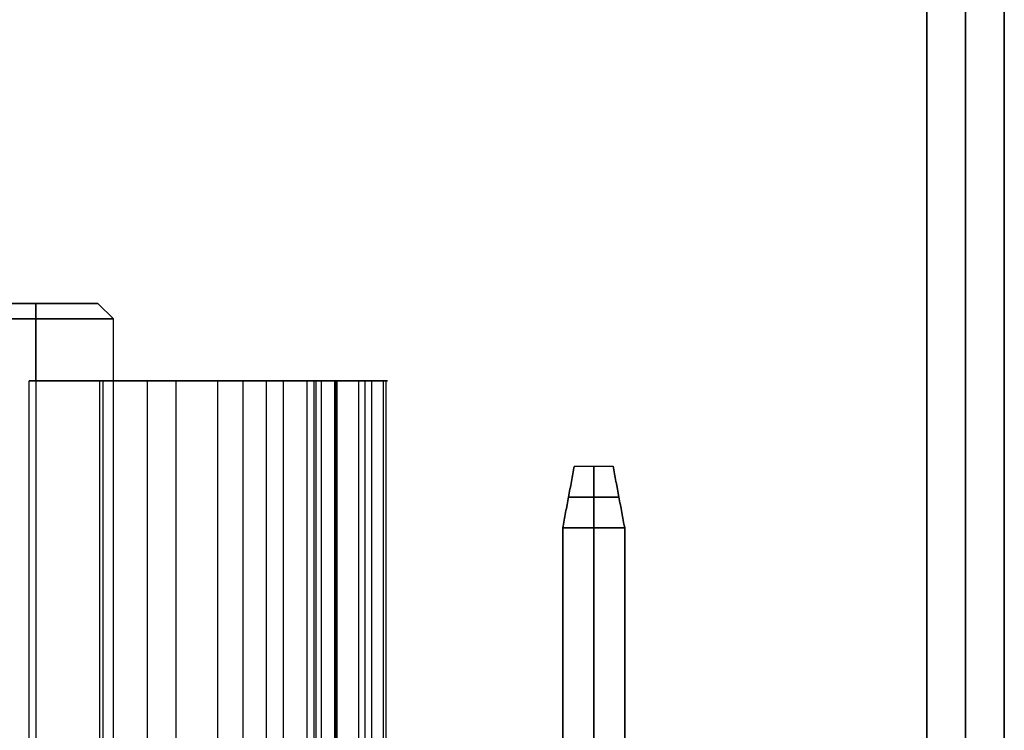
# Model space of a CAD drawing. Header units: millimetres. Extents: x -250 to 250, y -226 to 214.
# Tile 126 of 175: x 109 to 121, y -125 to -116. Entities that reach past the tile are written whole.
import ezdxf

# ---------------------------------------------------------------- set-up
doc = ezdxf.new("R2010")
doc.units = ezdxf.units.MM
doc.layers.add('Livello 01', color=7, linetype='Continuous')

# ---------------------------------------------------------------- blocks, each defined once
blk = doc.blocks.new('MCP139A10_03')
at = {"layer": 'Livello 01', "color": 254, "true_color": 0xcad1ee}
for p, q in [((18.5, 29.5, -0.5), (18.5, 29.5, -85)), ((18, 0, -0.5), (18, 0, -87)), ((19, 0, -0.5), (19, 0, -87)), ((18.5, -29.5, -85), (18.5, -29.5, -0.5))]:
    blk.add_line(p, q, dxfattribs=at)
for points in [[(18, 29.5, -85), (18, 29.5, -0.5)], [(19, 29.5, -85), (19, 29.5, -0.5)], [(18, -29.5, -0.5), (18, -29.5, -85)], [(19, -29.5, -0.5), (19, -29.5, -85)]]:
    blk.add_open_spline(points, degree=1, dxfattribs=at)
blk = doc.blocks.new('PWRCONNTFMTRUE1')
at = {"layer": 'Livello 01', "color": 9, "true_color": 0xc0c0c0}
for p, q in [((-15.2, 0.8, -35.7), (-15.2, -0.8, -35.7)), ((-14.4, 0, -35.7), (-16, 0, -35.7)), ((-15.2, -0.8, -35.7), (-15.2, -1, -35.5)), ((-15.2, -1, -22.2), (-15.2, -1, -35.5)), ((-11.005, -2.508, -34.7), (-11.005, -1.404, -34.7)), ((-10.926, -1.441, -22.2), (-10.926, -1.441, -34.7)), ((-19.197, -2.885, -34.7), (-19.197, -1.73, -34.7)), ((-19.332, -1.808, -34.7), (-19.332, -1.808, -22.2)), ((-12.245, -1.93, -34.7), (-9.879, -1.93, -34.7)), ((-20.154, -2.283, -34.7), (-18.154, -2.283, -34.7)), ((-11.348, -2.348, -22.2), (-11.348, -2.348, -34.7)), ((-18.832, -2.675, -22.2), (-18.832, -2.675, -34.7)), ((-7.496, -3.592, -22.2), (-7.496, -3.592, -34.7)), ((-22.561, -4.25, -22.2), (-22.561, -4.25, -34.7)), ((-15.2, -6.8, -30), (-15.2, -6.8, -32.8)), ((-15.2, -6.8, -32.8), (-15.2, -6.95, -33.6)), ((-12.45, -6.875, -33.2), (-17.95, -6.875, -33.2)), ((-17.95, -7.525, -33.2), (-17.95, -6.875, -33.2)), ((-15.2, -6.95, -33.6), (-15.2, -7.45, -33.6)), ((-12.45, -6.875, -33.2), (-12.45, -7.525, -33.2)), ((-18.35, -7.2, -32.8), (-18.35, -7.2, -21.8)), ((-17.55, -7.2, -33.6), (-18.35, -7.2, -32.8)), ((-12.85, -7.2, -33.6), (-17.55, -7.2, -33.6)), ((-12.05, -7.2, -32.8), (-12.85, -7.2, -33.6)), ((-12.05, -7.2, -21.8), (-12.05, -7.2, -32.8)), ((-15.2, -7.6, -32.8), (-15.2, -7.45, -33.6)), ((-17.95, -7.525, -33.2), (-12.45, -7.525, -33.2)), ((-15.2, -7.6, -30), (-15.2, -7.6, -32.8))]:
    blk.add_line(p, q, dxfattribs=at)
for centre, radius, start, end in [((-15.2, 0, -35.5), 1, 0, 180), ((-15.2, 0, -35.7), 0.8, 0, 180), ((-15.2, 0, -35.7), 0.8, 180, 0), ((-7.817, -3.333, -34.7), 0.4, 20, 65), ((-7.817, -3.333, -34.7), 0.4, 335, 20), ((-22.265, -3.963, -34.7), 0.4, 120, 165), ((-7.901, -3.514, -34.7), 0.4, 290, 335), ((-22.265, -3.963, -34.7), 0.4, 165, 210), ((-7.901, -3.514, -34.7), 0.4, 245, 290), ((-22.165, -4.137, -34.7), 0.4, 210, 255), ((-22.165, -4.137, -34.7), 0.4, 255, 300)]:
    blk.add_arc(centre, radius, start, end, dxfattribs=at)
at = {"layer": 'Livello 01', "color": 9, "true_color": 0xc0c0c0, "extrusion": (0, 0, -1)}
for centre, start, end in [((15.2, 0, 35.5), 180, 0), ((15.2, 0, 34.7), 180, 235), ((15.2, 0, 34.7), 175, 180), ((15.2, 0, 34.7), 300, 360)]:
    blk.add_arc(centre, 1, start, end, dxfattribs=at)
at = {"layer": 'Livello 01', "color": 9, "true_color": 0xc0c0c0}
for points in [[(-16.2, 0, -35.5), (-16.2, 0, -34.7)], [(-16.2, 0, -34.7), (-16.2, 0, -22.2)], [(-16.2, 0, -35.5), (-16, 0, -35.7)], [(-14.204, 0.087, -22.2), (-14.204, 0.087, -34.7)], [(-7.648, -2.97, -34.7), (-14.204, 0.087, -34.7)], [(-16.2, 0, -34.7), (-22.465, -3.617, -34.7)], [(-14.4, 0, -35.7), (-14.2, 0, -35.5)], [(-14.2, 0, -34.7), (-14.2, 0, -35.5)], [(-21.965, -4.483, -34.7), (-15.7, -0.866, -34.7)], [(-15.7, -0.866, -22.2), (-15.7, -0.866, -34.7)], [(-14.626, -0.819, -34.7), (-14.626, -0.819, -22.2)], [(-14.626, -0.819, -34.7), (-8.07, -3.876, -34.7)], [(-7.648, -2.97, -34.7), (-7.648, -2.97, -22.2)], [(-7.441, -3.196, -22.2), (-7.441, -3.196, -34.7)], [(-7.539, -3.683, -34.7), (-7.454, -3.502, -34.7)], [(-7.454, -3.502, -22.2), (-7.454, -3.502, -34.7)], [(-22.465, -3.617, -22.2), (-22.465, -3.617, -34.7)], [(-7.539, -3.683, -34.7), (-7.539, -3.683, -22.2)], [(-22.651, -3.86, -22.2), (-22.651, -3.86, -34.7)], [(-8.07, -3.876, -22.2), (-8.07, -3.876, -34.7)], [(-7.764, -3.89, -22.2), (-7.764, -3.89, -34.7)], [(-22.611, -4.163, -34.7), (-22.611, -4.163, -22.2)], [(-22.611, -4.163, -34.7), (-22.511, -4.337, -34.7)], [(-22.511, -4.337, -22.2), (-22.511, -4.337, -34.7)], [(-22.268, -4.523, -22.2), (-22.268, -4.523, -34.7)], [(-21.965, -4.483, -34.7), (-21.965, -4.483, -22.2)], [(-18.35, -6.8, -21.8), (-18.35, -6.8, -32.8)], [(-18.35, -6.8, -32.8), (-12.05, -6.8, -32.8)], [(-18.35, -6.8, -32.8), (-18.35, -7.6, -32.8)], [(-18.35, -6.8, -32.8), (-17.55, -6.95, -33.6)], [(-12.85, -6.95, -33.6), (-12.05, -6.8, -32.8)], [(-12.05, -6.8, -32.8), (-12.05, -6.8, -21.8)], [(-12.05, -7.6, -32.8), (-12.05, -6.8, -32.8)], [(-17.55, -6.95, -33.6), (-12.85, -6.95, -33.6)], [(-17.55, -6.95, -33.6), (-17.55, -7.45, -33.6)], [(-12.85, -6.95, -33.6), (-12.85, -7.45, -33.6)], [(-17.55, -7.45, -33.6), (-18.35, -7.6, -32.8)], [(-12.85, -7.45, -33.6), (-17.55, -7.45, -33.6)], [(-12.05, -7.6, -32.8), (-12.85, -7.45, -33.6)], [(-18.35, -7.6, -32.8), (-18.35, -7.6, -21.8)], [(-18.35, -7.6, -32.8), (-12.05, -7.6, -32.8)], [(-12.05, -7.6, -21.8), (-12.05, -7.6, -32.8)]]:
    blk.add_open_spline(points, degree=1, dxfattribs=at)

msp = doc.modelspace()

# ---------------------------------------------------------------- block references
at = {"layer": 'Livello 01', "extrusion": (4.996e-16, -1, -3.32574e-17), "rotation": 180}
msp.add_blockref('MCP139A10_03', (139.5, 96.47, 157.52), dxfattribs=at)
at = {"layer": 'Livello 01', "extrusion": (1.1019e-15, -1, 1.93232e-16), "rotation": 90.00000000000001}
msp.add_blockref('PWRCONNTFMTRUE1', (109, 236.67, 155.52), dxfattribs=at)

doc.saveas('drawing.dxf')
